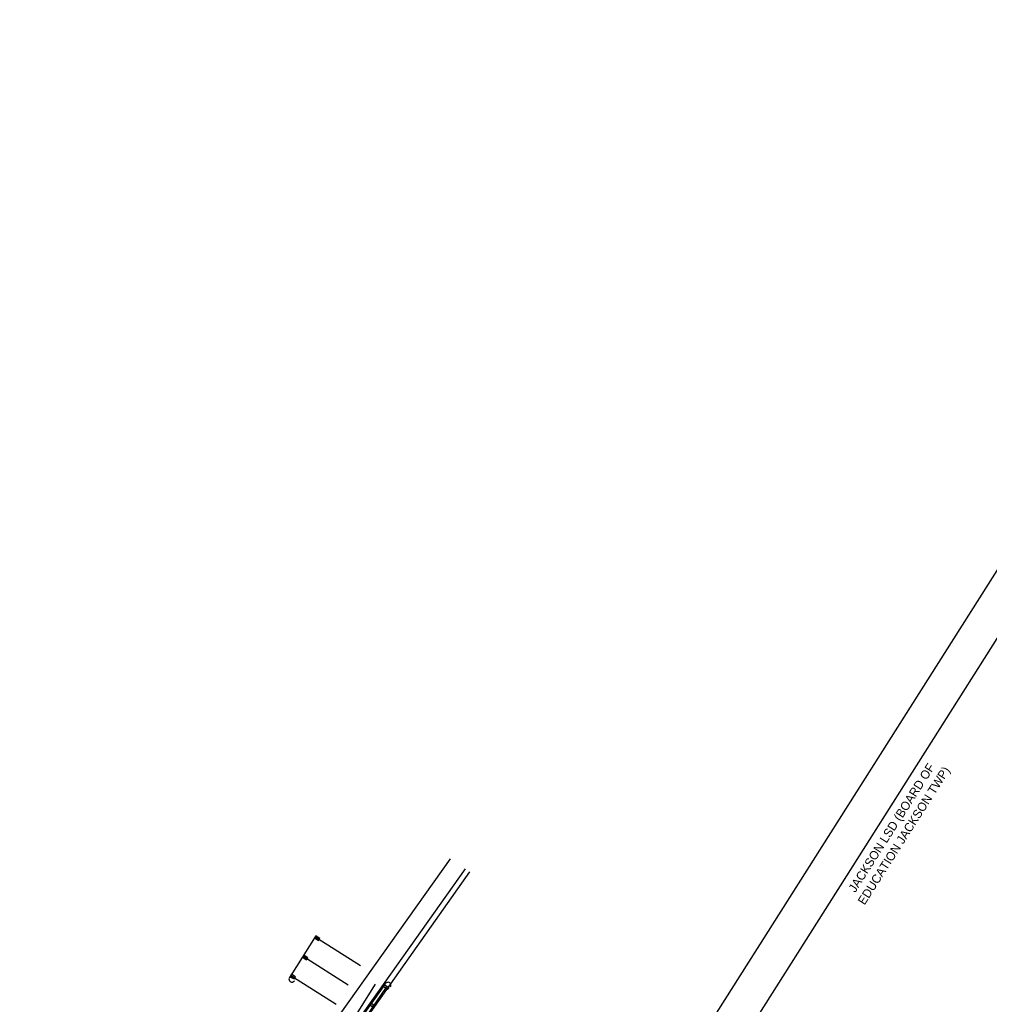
# Model space of a CAD drawing. Header units: feet. Extents: x 2249417 to 2250170, y 438279 to 439089.
# Tile 8 of 10: x 2249434 to 2249700, y 438818 to 439089. Entities that reach past the tile are written whole.
import ezdxf

# ---------------------------------------------------------------- set-up
doc = ezdxf.new("R2010")
doc.units = ezdxf.units.FT
doc.header["$MEASUREMENT"] = 0
doc.linetypes.add('grltpr', pattern=[0])
doc.linetypes.add('grrtex', pattern=[0])
for name, color, linetype in [('GE_P_CL_Text', 7, 'Continuous'), ('PV_P_Drive', 230, 'Continuous'), ('PV_P_Walk', 231, 'Continuous'), ('RD_P_Concrete_Barrier', 9, 'Continuous'), ('RD_P_GR_Lt', 95, 'grltpr'), ('RD_X_GR_Rt', 95, 'grrtex'), ('SH_Border', 7, 'Continuous')]:
    doc.layers.add(name, color=color, linetype=linetype)
doc.styles.add('Slanted-Normal', font='font31.shx', dxfattribs={"height": 0.14})

msp = doc.modelspace()

# ---------------------------------------------------------------- linework, layer by layer
at = {"layer": 'PV_P_Drive'}
for p, q in [((2249514.936, 438836.95), (2249527.364, 438829.068)), ((2249511.588, 438831.672), (2249524.017, 438823.79)), ((2249508.241, 438826.394), (2249520.669, 438818.512))]:
    msp.add_line(p, q, dxfattribs=at)
for points in [[(2249514.936, 438836.95), (2249508.241, 438826.394), (2249507.846, 438825.771, 1)], [(2249526.611, 438813.344), (2249533.842, 438823.54), (2249534.268, 438824.142, -1)]]:
    msp.add_lwpolyline(points, format="xyb", dxfattribs=at)
for centre, start, end in [((2249508.525, 438825.341), 147.61767, 327.61767), ((2249534.925, 438823.677), 324.65661, 144.65661)]:
    msp.add_arc(centre, 0.804, start, end, dxfattribs=at)
at = {"layer": 'PV_P_Walk'}
for p, q in [((2249551.966, 438858.416), (2249512.024, 438802.094)), ((2249556.119, 438855.629), (2249516.178, 438799.31)), ((2249557.343, 438854.762), (2249517.402, 438798.442))]:
    msp.add_line(p, q, dxfattribs=at)
at = {"layer": 'RD_P_Concrete_Barrier'}
for points in [[(2249515.32, 438836.312), (2249515.677, 438836.875), (2249515.114, 438837.232), (2249514.757, 438836.669)], [(2249515.883, 438835.955), (2249516.24, 438836.518), (2249515.677, 438836.875), (2249515.32, 438836.312)], [(2249511.973, 438831.033), (2249512.33, 438831.596), (2249511.767, 438831.954), (2249511.41, 438831.391)], [(2249512.536, 438830.676), (2249512.893, 438831.239), (2249512.33, 438831.596), (2249511.973, 438831.033)], [(2249508.626, 438825.755), (2249508.983, 438826.318), (2249508.42, 438826.675), (2249508.063, 438826.112)], [(2249509.189, 438825.398), (2249509.546, 438825.961), (2249508.983, 438826.318), (2249508.626, 438825.755)], [(2249534.579, 438823.427), (2249534.193, 438822.883), (2249533.649, 438823.269), (2249534.035, 438823.812)], [(2249535.122, 438823.041), (2249534.737, 438822.497), (2249534.193, 438822.883), (2249534.579, 438823.427)], [(2249530.963, 438818.329), (2249530.577, 438817.785), (2249530.034, 438818.17), (2249530.419, 438818.714)]]:
    msp.add_lwpolyline(points, close=True, dxfattribs=at)
at = {"layer": 'RD_P_GR_Lt'}
msp.add_lwpolyline([(2249534.386, 438823.155), (2249513.247, 438792.12), (2249489.635, 438755.276)], dxfattribs=at)
at = {"layer": 'RD_X_GR_Rt', "elevation": 1082.888}
msp.add_lwpolyline([(2249446.216, 438682.861), (2249446.859, 438687.367), (2249448.2, 438690.728), (2249452.917, 438698.104), (2249464.68, 438717.236), (2249531.504, 438824.013)], dxfattribs=at)
at = {"layer": 'SH_Border'}
for p, q in [((2249797.962, 439088.675), (2249433.777, 438514.42)), ((2249801.052, 439074.875), (2249447.578, 438517.509))]:
    msp.add_line(p, q, dxfattribs=at)

# ---------------------------------------------------------------- texts
at = {"layer": 'GE_P_CL_Text', "insert": (2249648.783, 438830.656), "char_height": 2.4, "width": 87.36758, "attachment_point": 1, "rotation": 57.61767, "style": 'Slanted-Normal'}
msp.add_mtext('\\pxqc;JACKSON LSD (BOARD OF \\PEDUCATION JACKSON TWP)', dxfattribs=at)

doc.saveas('drawing.dxf')
